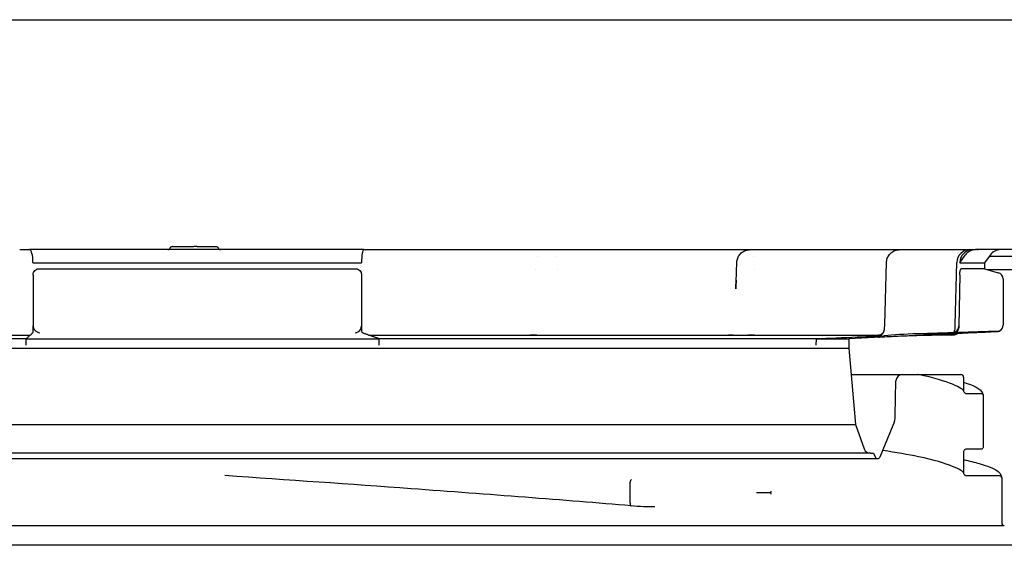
# Model space of a CAD drawing. Header units: millimetres. Extents: x -18288 to 18288, y -400 to 5820.
# Tile 23 of 26: x 2334 to 2409, y 5291 to 5331. Entities that reach past the tile are written whole.
import ezdxf

# ---------------------------------------------------------------- set-up
doc = ezdxf.new("R2010")
doc.units = ezdxf.units.MM
doc.header["$LTSCALE"] = 20
doc.layers.add('_Sichtbarkanten', color=7, linetype='Continuous', lineweight=25)

msp = doc.modelspace()

# ---------------------------------------------------------------- linework, layer by layer
at = {"layer": '_Sichtbarkanten'}
for p, q in [((1447.99, 5331.416), (3251.363, 5331.416)), ((2334.05, 5313.916), (2334.809, 5313.916)), ((2360.264, 5313.916), (2334.809, 5313.916)), ((2345.701, 5314.166), (2345.695, 5314.166)), ((2345.698, 5314.166), (2345.701, 5314.166)), ((2345.701, 5314.166), (2347.316, 5314.166)), ((2347.531, 5314.166), (2347.316, 5314.166)), ((2347.531, 5314.166), (2348.975, 5314.166)), ((2348.979, 5314.166), (2348.975, 5314.166)), ((2348.975, 5314.166), (2348.979, 5314.166)), ((2360.264, 5313.916), (2361.036, 5313.916)), ((2361.036, 5313.916), (2361.044, 5313.916)), ((2363.002, 5313.916), (2372.877, 5313.916)), ((2376.812, 5313.916), (2388.804, 5313.916)), ((2391.984, 5313.916), (2400.902, 5313.916)), ((2403.014, 5313.916), (2406.41, 5313.916)), ((2406.41, 5313.916), (2406.614, 5313.916)), ((2406.614, 5313.916), (2406.837, 5313.916)), ((2408.753, 5313.916), (2406.837, 5313.916)), ((2424.158, 5313.916), (2408.753, 5313.916)), ((2335.061, 5312.934), (2335.061, 5312.916)), ((2335.061, 5312.916), (2360.084, 5312.916)), ((2360.084, 5312.934), (2360.084, 5312.916)), ((2373.497, 5313.417), (2373.498, 5313.417)), ((2374.938, 5313.417), (2374.938, 5313.417)), ((2388.67, 5312.949), (2388.67, 5312.949)), ((2389.962, 5313.417), (2389.962, 5313.417)), ((2405.646, 5312.916), (2406.051, 5313.499)), ((2405.646, 5312.934), (2405.646, 5312.916)), ((2405.646, 5312.916), (2407.523, 5312.916)), ((2407.523, 5312.916), (2407.515, 5312.466)), ((2407.941, 5313.499), (2407.523, 5312.916)), ((2407.882, 5313.417), (2424.607, 5313.417)), ((2335.532, 5312.466), (2359.607, 5312.466)), ((2373.344, 5312.416), (2373.345, 5312.416)), ((2375.012, 5312.416), (2375.012, 5312.416)), ((2389.989, 5312.416), (2389.989, 5312.416)), ((2407.515, 5312.466), (2405.759, 5312.466)), ((2407.515, 5312.466), (2408.568, 5312.164)), ((2407.689, 5312.416), (2412.895, 5312.416)), ((2335.065, 5311.979), (2335.083, 5308.11)), ((2360.081, 5311.979), (2360.069, 5308.11)), ((2405.63, 5311.988), (2405.565, 5308.108)), ((2408.93, 5311.684), (2408.93, 5308.164)), ((2408.582, 5307.702), (2402.403, 5307.509)), ((2299.512, 5307.416), (2334.861, 5307.416)), ((2303.331, 5307.15), (2334.561, 5307.15)), ((2334.546, 5307.137), (2361.413, 5307.137)), ((2334.548, 5306.659), (2334.546, 5307.137)), ((2360.625, 5307.416), (2399.686, 5307.416)), ((2361.374, 5307.15), (2395.023, 5307.15)), ((2361.411, 5306.659), (2361.413, 5307.137)), ((2394.708, 5306.659), (2394.716, 5307.137)), ((2394.716, 5307.137), (2397.189, 5307.137)), ((2397.189, 5307.137), (2397.177, 5306.416)), ((2399.626, 5307.251), (2397.189, 5307.137)), ((2399.758, 5307.431), (2399.758, 5307.431)), ((2402.588, 5307.514), (2402.403, 5307.509)), ((2405.038, 5307.416), (2404.243, 5307.416)), ((2405.057, 5307.416), (2405.038, 5307.416)), ((2405.057, 5307.416), (2405.068, 5307.416)), ((2405.164, 5307.416), (2405.068, 5307.416)), ((2302.177, 5306.416), (2397.144, 5306.416)), ((2397.144, 5306.416), (2397.177, 5306.416)), ((2397.177, 5306.416), (2397.685, 5300.609)), ((2397.352, 5304.416), (2401.237, 5304.416)), ((2400.727, 5301.299), (2400.773, 5303.925)), ((2401.237, 5304.416), (2401.273, 5304.416)), ((2401.273, 5304.416), (2405.727, 5304.416)), ((2405.927, 5304.216), (2405.927, 5303.177)), ((2407.427, 5302.776), (2407.427, 5298.927)), ((2301.668, 5300.609), (2397.652, 5300.609)), ((2397.652, 5300.609), (2397.685, 5300.609)), ((2397.685, 5300.609), (2398.363, 5298.746)), ((2399.561, 5298.14), (2400.573, 5300.564)), ((2407.227, 5298.726), (2406.127, 5298.726)), ((2407.427, 5298.927), (2407.427, 5298.927)), ((2407.427, 5298.927), (2407.427, 5298.927)), ((2299.977, 5298.017), (2399.377, 5298.017)), ((2398.833, 5298.417), (2300.521, 5298.417)), ((2398.833, 5298.417), (2399.076, 5298.417)), ((2399.076, 5298.417), (2399.192, 5298.14)), ((2405.927, 5298.526), (2405.927, 5296.927)), ((2349.679, 5296.726), (2349.677, 5296.726)), ((2408.827, 5296.526), (2408.827, 5293.116)), ((2380.531, 5294.618), (2380.531, 5296.217)), ((2316.467, 5292.916), (2398.642, 5292.916)), ((2398.642, 5292.916), (2399.489, 5292.916)), ((2399.489, 5292.916), (2400.041, 5292.916)), ((2400.041, 5292.916), (2409.027, 5292.916)), ((2410.677, 5291.416), (2288.677, 5291.416))]:
    msp.add_line(p, q, dxfattribs=at)
for centre, radius, start, end in [((2406.41, 5312.916), 1, 90.00001, 178.60124), ((2408.753, 5312.916), 1, 90, 144.33823), ((2408.43, 5311.684), 0.5, 0, 74), ((2408.576, 5307.902), 0.2, 271.78991, 299.07988), ((2408.43, 5308.164), 0.5, 299.07988, 0), ((2401.273, 5303.916), 0.5, 90, 179), ((2405.727, 5304.216), 0.2, 0, 90), ((2398.727, 5301.334), 2, 337.33868, 359), ((2398.833, 5298.917), 0.5, 200, 270), ((2399.377, 5298.217), 0.2, 202.66132, 337.33868), ((2409.027, 5293.116), 0.2, 180, 270)]:
    msp.add_arc(centre, radius, start, end, dxfattribs=at)
for centre, major_axis, ratio, start_param, end_param in [((2334.809, 5312.916), (0, 1), 0.25266, 4.729842, 6.283185), ((2360.264, 5312.916), (0, 1), 0.179919, 0, 1.553343), ((2374.341, 5312.916), (0, 1), 0.973548, 0.000002, 0.001249), ((2374.544, 5312.916), (0, 1), 0.455014, 6.283166, 6.283187), ((2406.614, 5312.916), (0, 1), 0.967555, 0, 1.553343), ((2406.837, 5312.916), (0, 1), 0.967555, 0, 0.948381), ((2335.056, 5308.094), (-0.003, 0.5), 0.052344, 3.188044, 4.694247), ((2360.134, 5308.094), (0.003, 0.5), 0.130193, 1.589426, 3.09559), ((2405.04, 5308.094), (0.524, -0.012), 0.954557, 4.871313, 6.288933), ((2408.441, 5307.864), (0.009, -0.2), 0.038963, 6.282723, 6.283159), ((2399.761, 5307.231), (-0.006, 0.2), 0.999308, 0, 0.301583), ((2399.764, 5307.231), (-0.006, 0.2), 0.057984, 0.052597, 0.054134), ((2405.037, 5307.917), (0.524, -0.012), 0.954551, 4.736308, 5.389495)]:
    msp.add_ellipse(centre, major_axis=major_axis, ratio=ratio, start_param=start_param, end_param=end_param, dxfattribs=at)
for points, knots in [([(2345.334, 5313.916), (2345.329, 5313.916), (2345.326, 5313.916), (2345.325, 5313.916), (2345.325, 5313.916), (2345.325, 5313.916), (2345.325, 5313.916), (2345.325, 5313.916), (2345.325, 5313.916), (2345.325, 5313.916), (2345.325, 5313.916), (2345.325, 5313.916), (2345.325, 5313.916), (2345.325, 5313.916), (2345.325, 5313.916), (2345.325, 5313.916), (2345.325, 5313.916), (2345.328, 5313.916), (2345.33, 5313.916), (2345.335, 5313.917), (2345.339, 5313.917), (2345.352, 5313.918), (2345.363, 5313.92), (2345.393, 5313.927), (2345.414, 5313.936), (2345.45, 5313.959), (2345.466, 5313.973), (2345.492, 5314.005), (2345.503, 5314.023), (2345.51, 5314.041)], [0, 0, 0, 0, 0.00640044, 0.00640044, 0.00799459, 0.00799459, 0.00829343, 0.00829343, 0.00834203, 0.00834203, 0.00851759, 0.00851759, 0.00855968, 0.00855968, 0.00857984, 0.00857984, 0.00863971, 0.00863971, 0.00927949, 0.00927949, 0.01030669, 0.01030669, 0.01339649, 0.01339649, 0.01985577, 0.01985577, 0.02622539, 0.02622539, 0.03221248, 0.03221248, 0.03221248, 0.03221248]), ([(2345.51, 5314.041), (2345.518, 5314.061), (2345.53, 5314.08), (2345.557, 5314.112), (2345.574, 5314.127), (2345.61, 5314.149), (2345.631, 5314.157), (2345.659, 5314.163), (2345.667, 5314.164), (2345.678, 5314.166), (2345.682, 5314.166), (2345.688, 5314.166), (2345.69, 5314.166), (2345.693, 5314.166), (2345.694, 5314.166), (2345.695, 5314.166), (2345.695, 5314.166), (2345.7, 5314.166), (2345.696, 5314.166), (2345.698, 5314.166)], [0, 0, 0, 0, 0.00643913, 0.00643913, 0.01280949, 0.01280949, 0.01918228, 0.01918228, 0.02152946, 0.02152946, 0.02271793, 0.02271793, 0.02331402, 0.02331402, 0.02361228, 0.02361228, 0.02364024, 0.02364024, 0.02488826, 0.02488826, 0.02488826, 0.02488826]), ([(2348.979, 5314.166), (2348.991, 5314.166), (2349.003, 5314.165), (2349.026, 5314.161), (2349.037, 5314.158), (2349.06, 5314.15), (2349.072, 5314.144), (2349.095, 5314.13), (2349.105, 5314.122), (2349.124, 5314.105), (2349.133, 5314.095), (2349.151, 5314.071), (2349.159, 5314.057), (2349.165, 5314.041)], [0, 0, 0, 0, 0.0035497, 0.0035497, 0.00699178, 0.00699178, 0.01091697, 0.01091697, 0.01484217, 0.01484217, 0.01876736, 0.01876736, 0.02368754, 0.02368754, 0.02368754, 0.02368754]), ([(2349.165, 5314.041), (2349.173, 5314.021), (2349.184, 5314.003), (2349.212, 5313.97), (2349.229, 5313.956), (2349.265, 5313.934), (2349.285, 5313.926), (2349.316, 5313.919), (2349.327, 5313.917), (2349.34, 5313.917), (2349.342, 5313.916), (2349.346, 5313.916), (2349.347, 5313.916), (2349.348, 5313.916), (2349.349, 5313.916), (2349.349, 5313.916), (2349.349, 5313.916), (2349.35, 5313.916), (2349.35, 5313.916), (2349.35, 5313.916), (2349.35, 5313.916), (2349.35, 5313.916), (2349.35, 5313.916), (2349.35, 5313.916), (2349.35, 5313.916), (2349.35, 5313.916), (2349.35, 5313.916), (2349.35, 5313.916), (2349.35, 5313.916), (2349.35, 5313.916), (2349.349, 5313.916), (2349.345, 5313.916), (2349.339, 5313.916), (2349.321, 5313.916), (2349.311, 5313.916), (2349.298, 5313.916)], [0, 0, 0, 0, 0.00643826, 0.00643826, 0.01280864, 0.01280864, 0.01918144, 0.01918144, 0.02233693, 0.02233693, 0.02313376, 0.02313376, 0.02343252, 0.02343252, 0.02354456, 0.02354456, 0.02358658, 0.02358658, 0.02360645, 0.02360645, 0.02364435, 0.02364435, 0.02372488, 0.02372488, 0.02382554, 0.02382554, 0.02404264, 0.02404264, 0.02499587, 0.02499587, 0.02785714, 0.02785714, 0.03648583, 0.03648583, 0.04432209, 0.04432209, 0.04432209, 0.04432209]), ([(2361.036, 5313.916), (2361.069, 5313.916), (2361.104, 5313.916), (2361.141, 5313.916), (2361.168, 5313.916), (2361.196, 5313.916), (2361.225, 5313.916), (2361.268, 5313.916), (2361.312, 5313.916), (2361.358, 5313.916), (2361.384, 5313.916), (2361.411, 5313.916), (2361.439, 5313.916), (2361.491, 5313.916), (2361.544, 5313.916), (2361.599, 5313.916), (2361.623, 5313.916), (2361.648, 5313.916), (2361.673, 5313.916), (2361.734, 5313.916), (2361.797, 5313.916), (2361.861, 5313.916), (2361.882, 5313.916), (2361.903, 5313.916), (2361.924, 5313.916), (2361.994, 5313.916), (2362.065, 5313.916), (2362.137, 5313.916), (2362.153, 5313.916), (2362.17, 5313.916), (2362.186, 5313.916)], [0.0000004, 0.0000004, 0.0000004, 0.0000004, 0.0709999, 0.0709999, 0.0709999, 0.125, 0.125, 0.125, 0.2038322, 0.2038322, 0.2038322, 0.25, 0.25, 0.25, 0.336501, 0.336501, 0.336501, 0.375, 0.375, 0.375, 0.4692399, 0.4692399, 0.4692399, 0.5, 0.5, 0.5, 0.6019237, 0.6019237, 0.6019237, 0.6247402, 0.6247402, 0.6247402, 0.6247402]), ([(2362.457, 5313.916), (2362.543, 5313.916), (2362.629, 5313.916), (2362.715, 5313.916), (2362.72, 5313.916), (2362.726, 5313.916), (2362.731, 5313.916), (2362.732, 5313.916), (2362.732, 5313.916), (2362.732, 5313.916)], [0.7500825, 0.7500825, 0.7500825, 0.7500825, 0.8673233, 0.8673233, 0.8673233, 0.875, 0.875, 0.875, 0.8751905, 0.8751905, 0.8751905, 0.8751905]), ([(2373.459, 5313.916), (2373.542, 5313.916), (2373.667, 5313.916), (2373.778, 5313.916), (2373.817, 5313.916)], [0.2915239, 0.2915239, 0.2915239, 0.2915239, 0.4285714, 0.5056441, 0.5056441, 0.5056441, 0.5056441]), ([(2374.033, 5313.916), (2374.054, 5313.916), (2374.11, 5313.916), (2374.16, 5313.916), (2374.19, 5313.916)], [0.6637893, 0.6637893, 0.6637893, 0.6637893, 0.7142857, 0.8042839, 0.8042839, 0.8042839, 0.8042839]), ([(2374.341, 5313.916), (2374.343, 5313.916), (2374.345, 5313.916), (2374.348, 5313.916), (2374.352, 5313.916), (2374.355, 5313.916), (2374.359, 5313.916), (2374.363, 5313.916), (2374.368, 5313.916), (2374.373, 5313.916), (2374.378, 5313.916), (2374.384, 5313.916), (2374.39, 5313.916), (2374.396, 5313.916), (2374.403, 5313.916), (2374.409, 5313.916), (2374.416, 5313.916), (2374.423, 5313.916), (2374.43, 5313.916), (2374.438, 5313.916), (2374.445, 5313.916), (2374.453, 5313.916), (2374.461, 5313.916), (2374.468, 5313.916), (2374.476, 5313.916), (2374.484, 5313.916), (2374.491, 5313.916), (2374.499, 5313.916), (2374.507, 5313.916), (2374.515, 5313.916), (2374.522, 5313.916), (2374.53, 5313.916), (2374.537, 5313.916), (2374.544, 5313.916)], [0, 0, 0, 0, 0.090909, 0.090909, 0.090909, 0.181818, 0.181818, 0.181818, 0.272727, 0.272727, 0.272727, 0.363636, 0.363636, 0.363636, 0.454545, 0.454545, 0.454545, 0.545455, 0.545455, 0.545455, 0.636364, 0.636364, 0.636364, 0.727273, 0.727273, 0.727273, 0.818182, 0.818182, 0.818182, 0.909091, 0.909091, 0.909091, 1, 1, 1, 1]), ([(2375.145, 5313.916), (2375.154, 5313.916), (2375.272, 5313.916), (2375.503, 5313.916), (2375.724, 5313.916), (2375.835, 5313.916)], [0.2736679, 0.2736679, 0.2736679, 0.2736679, 0.2857143, 0.4285714, 0.5708034, 0.5708034, 0.5708034, 0.5708034]), ([(2376.168, 5313.916), (2376.168, 5313.916), (2376.279, 5313.916), (2376.39, 5313.916), (2376.498, 5313.916), (2376.498, 5313.916)], [0.7142396, 0.7142396, 0.7142396, 0.7142396, 0.7142857, 0.8571429, 0.8575075, 0.8575075, 0.8575075, 0.8575075]), ([(2388.662, 5312.955), (2388.666, 5313.062), (2388.688, 5313.171), (2388.764, 5313.371), (2388.819, 5313.465), (2388.953, 5313.63), (2389.034, 5313.702), (2389.213, 5313.817), (2389.313, 5313.86), (2389.456, 5313.896), (2389.496, 5313.903), (2389.578, 5313.914), (2389.62, 5313.916), (2389.661, 5313.916)], [0, 0, 0, 0, 0.0323641, 0.0323641, 0.06421, 0.06421, 0.0960745, 0.0960745, 0.1279381, 0.1279381, 0.1402155, 0.1402155, 0.152683, 0.152683, 0.152683, 0.152683]), ([(2389.262, 5313.916), (2389.317, 5313.916), (2389.4, 5313.916), (2389.467, 5313.916), (2389.491, 5313.916)], [0.2993701, 0.2993701, 0.2993701, 0.2993701, 0.4285714, 0.5128026, 0.5128026, 0.5128026, 0.5128026]), ([(2389.598, 5313.916), (2389.607, 5313.916), (2389.619, 5313.916), (2389.628, 5313.916), (2389.63, 5313.916)], [0.66170265, 0.66170265, 0.66170265, 0.66170265, 0.71428571, 0.72812841, 0.72812841, 0.72812841, 0.72812841]), ([(2389.661, 5313.916), (2389.661, 5313.916), (2389.661, 5313.916), (2389.662, 5313.916), (2389.663, 5313.916), (2389.664, 5313.916), (2389.666, 5313.916), (2389.668, 5313.916), (2389.67, 5313.916), (2389.673, 5313.916), (2389.676, 5313.916), (2389.68, 5313.916), (2389.684, 5313.916), (2389.688, 5313.916), (2389.693, 5313.916), (2389.698, 5313.916), (2389.704, 5313.916), (2389.709, 5313.916), (2389.716, 5313.916), (2389.722, 5313.916), (2389.728, 5313.916), (2389.735, 5313.916), (2389.742, 5313.916), (2389.749, 5313.916), (2389.756, 5313.916), (2389.763, 5313.916), (2389.771, 5313.916), (2389.779, 5313.916), (2389.786, 5313.916), (2389.794, 5313.916), (2389.802, 5313.916), (2389.81, 5313.916), (2389.818, 5313.916), (2389.825, 5313.916)], [0.0332566, 0.0332566, 0.0332566, 0.0332566, 0.0909091, 0.0909091, 0.0909091, 0.1818182, 0.1818182, 0.1818182, 0.2727273, 0.2727273, 0.2727273, 0.3636364, 0.3636364, 0.3636364, 0.4545455, 0.4545455, 0.4545455, 0.5454545, 0.5454545, 0.5454545, 0.6363636, 0.6363636, 0.6363636, 0.7272727, 0.7272727, 0.7272727, 0.8181818, 0.8181818, 0.8181818, 0.9090909, 0.9090909, 0.9090909, 1, 1, 1, 1]), ([(2389.825, 5313.916), (2389.937, 5313.916), (2390.16, 5313.916), (2390.491, 5313.916), (2390.819, 5313.916), (2391.027, 5313.916), (2391.127, 5313.916)], [0, 0, 0, 0, 0.1428571, 0.2857143, 0.4285714, 0.56637, 0.56637, 0.56637, 0.56637]), ([(2391.44, 5313.916), (2391.44, 5313.916), (2391.539, 5313.916), (2391.635, 5313.916), (2391.726, 5313.916), (2391.727, 5313.916)], [0.7141471, 0.7141471, 0.7141471, 0.7141471, 0.7142857, 0.8571429, 0.8579502, 0.8579502, 0.8579502, 0.8579502]), ([(2400.058, 5312.942), (2400.06, 5313.05), (2400.081, 5313.158), (2400.155, 5313.359), (2400.208, 5313.454), (2400.34, 5313.621), (2400.42, 5313.694), (2400.598, 5313.811), (2400.697, 5313.855), (2400.841, 5313.894), (2400.884, 5313.902), (2400.97, 5313.913), (2401.014, 5313.916), (2401.057, 5313.916)], [0, 0, 0, 0, 0.0323627, 0.0323627, 0.0642085, 0.0642085, 0.0960728, 0.0960728, 0.1279363, 0.1279363, 0.1408445, 0.1408445, 0.1539743, 0.1539743, 0.1539743, 0.1539743]), ([(2401.057, 5313.916), (2401.057, 5313.916), (2401.058, 5313.916), (2401.058, 5313.916), (2401.059, 5313.916), (2401.06, 5313.916), (2401.062, 5313.916), (2401.064, 5313.916), (2401.067, 5313.916), (2401.07, 5313.916), (2401.073, 5313.916), (2401.077, 5313.916), (2401.081, 5313.916), (2401.086, 5313.916), (2401.09, 5313.916), (2401.096, 5313.916), (2401.101, 5313.916), (2401.107, 5313.916), (2401.113, 5313.916), (2401.119, 5313.916), (2401.126, 5313.916), (2401.132, 5313.916), (2401.139, 5313.916), (2401.147, 5313.916), (2401.154, 5313.916), (2401.161, 5313.916), (2401.168, 5313.916), (2401.175, 5313.916)], [0.2198945, 0.2198945, 0.2198945, 0.2198945, 0.2727273, 0.2727273, 0.2727273, 0.3636364, 0.3636364, 0.3636364, 0.4545455, 0.4545455, 0.4545455, 0.5454545, 0.5454545, 0.5454545, 0.6363636, 0.6363636, 0.6363636, 0.7272727, 0.7272727, 0.7272727, 0.8181818, 0.8181818, 0.8181818, 0.9090909, 0.9090909, 0.9090909, 0.9934844, 0.9934844, 0.9934844, 0.9934844]), ([(2401.177, 5313.916), (2401.289, 5313.916), (2401.424, 5313.916), (2401.555, 5313.916), (2401.581, 5313.916)], [0, 0, 0, 0, 0.1428571, 0.1774511, 0.1774511, 0.1774511, 0.1774511]), ([(2401.845, 5313.916), (2401.936, 5313.916), (2402.123, 5313.916), (2402.385, 5313.916), (2402.629, 5313.916), (2402.773, 5313.916), (2402.839, 5313.916), (2402.84, 5313.916)], [0.2997158, 0.2997158, 0.2997158, 0.2997158, 0.4285714, 0.5714286, 0.7142857, 0.8571429, 0.8587175, 0.8587175, 0.8587175, 0.8587175]), ([(2406.938, 5313.916), (2406.966, 5313.916), (2406.984, 5313.916), (2407, 5313.916), (2407.003, 5313.916), (2407.003, 5313.916), (2407.004, 5313.916), (2407.004, 5313.916), (2407.004, 5313.916), (2407.004, 5313.916), (2407.004, 5313.916), (2407.004, 5313.916), (2407.004, 5313.916), (2407.004, 5313.916), (2407.004, 5313.916), (2407.004, 5313.916), (2407.004, 5313.916), (2407.004, 5313.916), (2407.004, 5313.916), (2407.005, 5313.916), (2407.005, 5313.916), (2407.006, 5313.916), (2407.006, 5313.916), (2407.012, 5313.916), (2407.018, 5313.916), (2407.027, 5313.916), (2407.031, 5313.916), (2407.036, 5313.916), (2407.036, 5313.916), (2407.037, 5313.916)], [0, 0, 0, 0, 0.03210054, 0.03210054, 0.04803914, 0.04803914, 0.04953221, 0.04953221, 0.05065201, 0.05065201, 0.05086204, 0.05086204, 0.05096243, 0.05096243, 0.05098751, 0.05098751, 0.05101267, 0.05101267, 0.05103787, 0.05103787, 0.05108863, 0.05108863, 0.05129099, 0.05129099, 0.05289188, 0.05289188, 0.05409179, 0.05409179, 0.05431677, 0.05431677, 0.05431677, 0.05431677]), ([(2335.065, 5311.979), (2335.065, 5312.012), (2335.068, 5312.045), (2335.081, 5312.112), (2335.09, 5312.145), (2335.126, 5312.233), (2335.159, 5312.284), (2335.242, 5312.37), (2335.291, 5312.404), (2335.376, 5312.441), (2335.407, 5312.451), (2335.47, 5312.463), (2335.501, 5312.466), (2335.532, 5312.466)], [-0.076634, -0.076634, -0.076634, -0.076634, -0.06673879, -0.06673879, -0.05633804, -0.05633804, -0.03804575, -0.03804575, -0.01978643, -0.01978643, -0.00964417, -0.00964417, -0.000001, -0.000001, -0.000001, -0.000001]), ([(2359.607, 5312.466), (2359.638, 5312.466), (2359.67, 5312.463), (2359.734, 5312.45), (2359.766, 5312.441), (2359.852, 5312.403), (2359.902, 5312.369), (2359.986, 5312.283), (2360.02, 5312.232), (2360.056, 5312.144), (2360.066, 5312.111), (2360.079, 5312.045), (2360.081, 5312.012), (2360.081, 5311.979)], [-0.07665019, -0.07665019, -0.07665019, -0.07665019, -0.06695301, -0.06695301, -0.0567521, -0.0567521, -0.03848474, -0.03848474, -0.02019094, -0.02019094, -0.00984488, -0.00984488, 0, 0, 0, 0]), ([(2405.63, 5311.988), (2405.631, 5312.021), (2405.632, 5312.053), (2405.636, 5312.117), (2405.639, 5312.149), (2405.65, 5312.235), (2405.66, 5312.285), (2405.682, 5312.37), (2405.695, 5312.403), (2405.718, 5312.44), (2405.726, 5312.45), (2405.742, 5312.463), (2405.751, 5312.466), (2405.759, 5312.466)], [-0.07602309, -0.07602309, -0.07602309, -0.07602309, -0.06637957, -0.06637957, -0.05627322, -0.05627322, -0.03830342, -0.03830342, -0.02028456, -0.02028456, -0.00990727, -0.00990727, -0.000001, -0.000001, -0.000001, -0.000001]), ([(2335.083, 5308.085), (2335.083, 5308.089), (2335.083, 5308.093), (2335.083, 5308.102), (2335.083, 5308.106), (2335.083, 5308.11)], [-0.002454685, -0.002454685, -0.002454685, -0.002454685, -0.001238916, -0.001238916, 0, 0, 0, 0]), ([(2335.083, 5308.085), (2335.085, 5308.058), (2335.089, 5308.03), (2335.101, 5307.975), (2335.11, 5307.947), (2335.144, 5307.863), (2335.177, 5307.812), (2335.262, 5307.718), (2335.316, 5307.679), (2335.439, 5307.617), (2335.51, 5307.598), (2335.583, 5307.595), (2335.584, 5307.594), (2335.585, 5307.594)], [0.00001327, 0.00001327, 0.00001327, 0.00001327, 0.00834114, 0.00834114, 0.01722911, 0.01722911, 0.03643082, 0.03643082, 0.05920891, 0.05920891, 0.08582684, 0.08582684, 0.08620556, 0.08620556, 0.08620556, 0.08620556]), ([(2359.596, 5307.594), (2359.597, 5307.594), (2359.597, 5307.595), (2359.665, 5307.598), (2359.732, 5307.617), (2359.849, 5307.679), (2359.899, 5307.718), (2359.979, 5307.812), (2360.011, 5307.863), (2360.043, 5307.947), (2360.052, 5307.975), (2360.063, 5308.03), (2360.067, 5308.058), (2360.069, 5308.085)], [-0.00038172, -0.00038172, -0.00038172, -0.00038172, 0, 0, 0.02682881, 0.02682881, 0.0497877, 0.0497877, 0.06914169, 0.06914169, 0.07810016, 0.07810016, 0.08649247, 0.08649247, 0.08649247, 0.08649247]), ([(2360.069, 5308.11), (2360.069, 5308.106), (2360.069, 5308.102), (2360.069, 5308.093), (2360.069, 5308.089), (2360.069, 5308.085)], [-0.002508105, -0.002508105, -0.002508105, -0.002508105, -0.001265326, -0.001265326, -0.000051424, -0.000051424, -0.000051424, -0.000051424]), ([(2399.541, 5307.416), (2399.466, 5307.416), (2399.419, 5307.416), (2399.419, 5307.416), (2399.419, 5307.416), (2399.421, 5307.416), (2399.43, 5307.416), (2399.455, 5307.418), (2399.467, 5307.419), (2399.506, 5307.424), (2399.533, 5307.43), (2399.61, 5307.453), (2399.659, 5307.477), (2399.746, 5307.538), (2399.785, 5307.576), (2399.848, 5307.662), (2399.873, 5307.71), (2399.904, 5307.805), (2399.913, 5307.853), (2399.914, 5307.9)], [0, 0, 0, 0, 0.067021, 0.067021, 0.0705859, 0.0705859, 0.0747527, 0.0747527, 0.0782396, 0.0782396, 0.0864775, 0.0864775, 0.1024531, 0.1024531, 0.1183834, 0.1183834, 0.1343164, 0.1343164, 0.1484467, 0.1484467, 0.1484467, 0.1484467]), ([(2408.451, 5307.664), (2408.152, 5307.65), (2407.856, 5307.636), (2407.571, 5307.623), (2407.285, 5307.61), (2407.009, 5307.597), (2406.723, 5307.583), (2406.437, 5307.57), (2406.141, 5307.556), (2405.825, 5307.541), (2405.508, 5307.526), (2405.172, 5307.511), (2404.822, 5307.494), (2404.473, 5307.478), (2404.111, 5307.461), (2403.734, 5307.443), (2403.358, 5307.426), (2402.968, 5307.407), (2402.561, 5307.388), (2402.154, 5307.369), (2401.731, 5307.35), (2401.288, 5307.329), (2400.845, 5307.308), (2400.383, 5307.286), (2399.902, 5307.264)], [0, 0, 0, 0, 0.125, 0.125, 0.125, 0.25, 0.25, 0.25, 0.375, 0.375, 0.375, 0.5, 0.5, 0.5, 0.625, 0.625, 0.625, 0.75, 0.75, 0.75, 0.875, 0.875, 0.875, 1, 1, 1, 1]), ([(2405.175, 5307.61), (2405.187, 5307.626), (2405.198, 5307.642), (2405.235, 5307.704), (2405.255, 5307.754), (2405.274, 5307.837), (2405.279, 5307.87), (2405.28, 5307.902)], [0.04600831, 0.04600831, 0.04600831, 0.04600831, 0.05179207, 0.05179207, 0.06761645, 0.06761645, 0.07742944, 0.07742944, 0.07742944, 0.07742944]), ([(2405.564, 5308.085), (2405.564, 5308.057), (2405.562, 5308.03), (2405.555, 5307.974), (2405.549, 5307.946), (2405.525, 5307.861), (2405.501, 5307.81), (2405.438, 5307.716), (2405.398, 5307.677), (2405.321, 5307.627), (2405.286, 5307.611), (2405.25, 5307.603)], [0.00000905, 0.00000905, 0.00000905, 0.00000905, 0.00839146, 0.00839146, 0.01732445, 0.01732445, 0.03658707, 0.03658707, 0.05897971, 0.05897971, 0.07612262, 0.07612262, 0.07612262, 0.07612262]), ([(2405.564, 5308.085), (2405.565, 5308.089), (2405.565, 5308.093), (2405.565, 5308.1), (2405.565, 5308.104), (2405.565, 5308.108)], [-0.002238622, -0.002238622, -0.002238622, -0.002238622, -0.001130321, -0.001130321, 0, 0, 0, 0]), ([(2408.404, 5307.702), (2408.412, 5307.702), (2408.42, 5307.703), (2408.434, 5307.705), (2408.441, 5307.706), (2408.449, 5307.709), (2408.452, 5307.709), (2408.456, 5307.711), (2408.457, 5307.711), (2408.46, 5307.712), (2408.461, 5307.712), (2408.462, 5307.713), (2408.462, 5307.713), (2408.462, 5307.713)], [0, 0, 0, 0, 0.002494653, 0.002494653, 0.004617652, 0.004617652, 0.005779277, 0.005779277, 0.006465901, 0.006465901, 0.007566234, 0.007566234, 0.00819105, 0.00819105, 0.00819105, 0.00819105]), ([(2408.65, 5307.716), (2408.649, 5307.715), (2408.647, 5307.714), (2408.639, 5307.71), (2408.631, 5307.707), (2408.615, 5307.7), (2408.606, 5307.696), (2408.583, 5307.688), (2408.57, 5307.684), (2408.534, 5307.675), (2408.511, 5307.67), (2408.476, 5307.666), (2408.463, 5307.665), (2408.451, 5307.664)], [0.01469382, 0.01469382, 0.01469382, 0.01469382, 0.01567858, 0.01567858, 0.01883475, 0.01883475, 0.02201114, 0.02201114, 0.02642748, 0.02642748, 0.03335175, 0.03335175, 0.03706878, 0.03706878, 0.03706878, 0.03706878]), ([(2408.581, 5307.702), (2408.591, 5307.702), (2408.602, 5307.703), (2408.623, 5307.707), (2408.633, 5307.71), (2408.646, 5307.715), (2408.65, 5307.716), (2408.654, 5307.718), (2408.655, 5307.719), (2408.658, 5307.72), (2408.659, 5307.72), (2408.661, 5307.721), (2408.662, 5307.722), (2408.663, 5307.722), (2408.663, 5307.722), (2408.664, 5307.723), (2408.664, 5307.723), (2408.664, 5307.723), (2408.664, 5307.723), (2408.664, 5307.723)], [0, 0, 0, 0, 0.00319131, 0.00319131, 0.00634763, 0.00634763, 0.00749512, 0.00749512, 0.00791305, 0.00791305, 0.00831121, 0.00831121, 0.00886694, 0.00886694, 0.00935007, 0.00935007, 0.01000072, 0.01000072, 0.01002868, 0.01002868, 0.01002868, 0.01002868]), ([(2394.716, 5307.137), (2395.691, 5307.179), (2397.275, 5307.249), (2398.988, 5307.324), (2399.602, 5307.352)], [0, 0, 0, 0, 0.3333333, 0.5111757, 0.5111757, 0.5111757, 0.5111757]), ([(2399.444, 5307.25), (2399.444, 5307.25), (2399.444, 5307.25), (2399.445, 5307.25), (2399.445, 5307.25), (2399.448, 5307.251), (2399.449, 5307.251), (2399.452, 5307.251), (2399.454, 5307.251), (2399.458, 5307.252), (2399.46, 5307.252), (2399.465, 5307.253), (2399.468, 5307.254), (2399.478, 5307.256), (2399.484, 5307.258), (2399.504, 5307.265), (2399.517, 5307.271), (2399.547, 5307.288), (2399.563, 5307.302), (2399.583, 5307.324), (2399.588, 5307.332), (2399.594, 5307.34)], [0.04523608, 0.04523608, 0.04523608, 0.04523608, 0.04605752, 0.04605752, 0.04729039, 0.04729039, 0.04800715, 0.04800715, 0.04874863, 0.04874863, 0.04941452, 0.04941452, 0.05043521, 0.05043521, 0.0524268, 0.0524268, 0.05666365, 0.05666365, 0.06281869, 0.06281869, 0.06567403, 0.06567403, 0.06567403, 0.06567403]), ([(2399.594, 5307.34), (2399.594, 5307.34), (2399.594, 5307.34), (2399.594, 5307.34), (2399.594, 5307.34), (2399.595, 5307.342), (2399.595, 5307.343), (2399.597, 5307.346), (2399.598, 5307.347), (2399.603, 5307.353), (2399.606, 5307.357), (2399.621, 5307.375), (2399.635, 5307.387), (2399.65, 5307.397)], [0, 0, 0, 0, 0.000010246, 0.000010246, 0.000030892, 0.000030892, 0.000471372, 0.000471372, 0.001058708, 0.001058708, 0.002625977, 0.002625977, 0.008042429, 0.008042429, 0.008042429, 0.008042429]), ([(2399.594, 5307.34), (2399.605, 5307.358), (2399.62, 5307.374), (2399.641, 5307.391), (2399.646, 5307.394), (2399.65, 5307.397)], [0, 0, 0, 0, 0.006443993, 0.006443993, 0.008039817, 0.008039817, 0.008039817, 0.008039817]), ([(2399.844, 5307.344), (2399.812, 5307.324), (2399.775, 5307.296), (2399.701, 5307.264), (2399.667, 5307.253), (2399.626, 5307.251)], [-0.03406923, -0.03406923, -0.03406923, -0.03406923, -0.01212984, -0.01212984, -0.00000091, -0.00000091, -0.00000091, -0.00000091]), ([(2399.902, 5307.264), (2399.877, 5307.263), (2399.853, 5307.262), (2399.829, 5307.261), (2399.806, 5307.259), (2399.784, 5307.258), (2399.763, 5307.257), (2399.742, 5307.256), (2399.722, 5307.255), (2399.704, 5307.255), (2399.686, 5307.254), (2399.669, 5307.253), (2399.655, 5307.252), (2399.644, 5307.252), (2399.635, 5307.251), (2399.626, 5307.251)], [0, 0, 0, 0, 0.1428571, 0.1428571, 0.1428571, 0.2857143, 0.2857143, 0.2857143, 0.4285714, 0.4285714, 0.4285714, 0.5714286, 0.5714286, 0.5714286, 0.6791821, 0.6791821, 0.6791821, 0.6791821]), ([(2399.652, 5307.395), (2399.653, 5307.396), (2399.654, 5307.397), (2399.673, 5307.409), (2399.693, 5307.419), (2399.722, 5307.426), (2399.729, 5307.427), (2399.738, 5307.429), (2399.74, 5307.429), (2399.744, 5307.429), (2399.744, 5307.43), (2399.749, 5307.43), (2399.753, 5307.43), (2399.757, 5307.431), (2399.758, 5307.431), (2399.758, 5307.431), (2399.758, 5307.431), (2399.758, 5307.431)], [0.00777433, 0.00777433, 0.00777433, 0.00777433, 0.00810844, 0.00810844, 0.01467807, 0.01467807, 0.01684168, 0.01684168, 0.01756198, 0.01756198, 0.01780204, 0.01780204, 0.01900287, 0.01900287, 0.01905913, 0.01905913, 0.01907413, 0.01907413, 0.01907413, 0.01907413]), ([(2399.906, 5307.366), (2399.903, 5307.365), (2399.9, 5307.365), (2399.891, 5307.364), (2399.884, 5307.362), (2399.866, 5307.356), (2399.855, 5307.351), (2399.844, 5307.344)], [-0.006843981, -0.006843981, -0.006843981, -0.006843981, -0.006058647, -0.006058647, -0.003943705, -0.003943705, -0.000289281, -0.000289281, -0.000289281, -0.000289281]), ([(2404.823, 5307.416), (2404.804, 5307.416), (2404.791, 5307.416), (2404.783, 5307.416), (2404.782, 5307.416), (2404.78, 5307.416), (2404.78, 5307.416), (2404.78, 5307.416), (2404.78, 5307.416), (2404.78, 5307.416), (2404.78, 5307.416), (2404.78, 5307.416), (2404.78, 5307.416), (2404.779, 5307.416), (2404.779, 5307.416), (2404.779, 5307.416), (2404.779, 5307.416), (2404.779, 5307.416), (2404.779, 5307.416), (2404.779, 5307.416), (2404.779, 5307.416), (2404.778, 5307.416), (2404.778, 5307.416), (2404.777, 5307.416), (2404.776, 5307.416), (2404.775, 5307.416), (2404.775, 5307.416), (2404.775, 5307.416), (2404.775, 5307.416), (2404.775, 5307.416)], [0, 0, 0, 0, 0.02412837, 0.02412837, 0.0301195, 0.0301195, 0.03461244, 0.03461244, 0.03545478, 0.03545478, 0.03577067, 0.03577067, 0.03592126, 0.03592126, 0.035959, 0.035959, 0.03597787, 0.03597787, 0.03599678, 0.03599678, 0.03603507, 0.03603507, 0.03618869, 0.03618869, 0.03633904, 0.03633904, 0.0364142, 0.0364142, 0.03645178, 0.03645178, 0.03645178, 0.03645178]), ([(2405.475, 5307.525), (2405.458, 5307.511), (2405.44, 5307.499), (2405.376, 5307.46), (2405.325, 5307.44), (2405.255, 5307.424), (2405.237, 5307.421), (2405.201, 5307.417), (2405.183, 5307.416), (2405.164, 5307.416)], [0.04142712, 0.04142712, 0.04142712, 0.04142712, 0.04800769, 0.04800769, 0.0639395, 0.0639395, 0.06938901, 0.06938901, 0.07490464, 0.07490464, 0.07490464, 0.07490464]), ([(2402.473, 5304.412), (2402.462, 5304.415), (2402.452, 5304.416), (2402.44, 5304.416), (2402.438, 5304.416), (2402.436, 5304.416), (2402.435, 5304.416), (2402.434, 5304.416), (2402.434, 5304.416), (2402.434, 5304.416), (2402.434, 5304.416), (2402.434, 5304.416), (2402.433, 5304.416), (2402.433, 5304.416), (2402.433, 5304.416), (2402.433, 5304.416), (2402.433, 5304.416), (2402.433, 5304.416), (2402.433, 5304.416), (2402.433, 5304.416), (2402.433, 5304.416), (2402.433, 5304.416), (2402.434, 5304.416), (2402.434, 5304.416), (2402.435, 5304.416), (2402.438, 5304.416), (2402.441, 5304.416), (2402.448, 5304.416)], [0, 0, 0, 0, 0.00317894, 0.00317894, 0.00357726, 0.00357726, 0.00387602, 0.00387602, 0.00389982, 0.00389982, 0.00391973, 0.00391973, 0.0039462, 0.0039462, 0.00396613, 0.00396613, 0.00428476, 0.00428476, 0.00440944, 0.00440944, 0.00466642, 0.00466642, 0.00581142, 0.00581142, 0.00924954, 0.00924954, 0.01368723, 0.01368723, 0.01368723, 0.01368723]), ([(2405.927, 5303.833), (2406.71, 5303.583), (2407.196, 5303.368), (2407.408, 5302.927), (2407.427, 5302.852), (2407.427, 5302.776)], [0.828866, 0.828866, 0.828866, 0.828866, 1.891624, 1.891624, 2.084321, 2.084321, 2.084321, 2.084321]), ([(2405.927, 5303.177), (2405.927, 5303.151), (2405.932, 5303.124), (2405.952, 5303.076), (2405.966, 5303.055), (2406.003, 5303.017), (2406.025, 5303.002), (2406.074, 5302.982), (2406.1, 5302.976), (2406.127, 5302.976)], [-0.03155404, -0.03155404, -0.03155404, -0.03155404, -0.0236407, -0.0236407, -0.01591774, -0.01591774, -0.00790638, -0.00790638, 0, 0, 0, 0]), ([(2406.127, 5302.976), (2406.31, 5302.976), (2406.493, 5302.976), (2406.86, 5302.976), (2407.043, 5302.976), (2407.227, 5302.976)], [-0.1099619, -0.1099619, -0.1099619, -0.1099619, -0.0549997, -0.0549997, 0, 0, 0, 0]), ([(2407.227, 5302.976), (2407.253, 5302.976), (2407.279, 5302.971), (2407.327, 5302.951), (2407.348, 5302.937), (2407.386, 5302.9), (2407.401, 5302.878), (2407.421, 5302.829), (2407.427, 5302.802), (2407.427, 5302.776)], [-0.03155603, -0.03155603, -0.03155603, -0.03155603, -0.02371571, -0.02371571, -0.01600154, -0.01600154, -0.00795658, -0.00795658, 0, 0, 0, 0]), ([(2405.927, 5296.927), (2405.927, 5297.063), (2404.837, 5297.688), (2401.714, 5298.315), (2400.801, 5298.473), (2399.766, 5298.632)], [0, 0, 0, 0, 2.014288, 2.014288, 2.68814, 2.68814, 2.68814, 2.68814]), ([(2406.127, 5298.726), (2406.101, 5298.726), (2406.075, 5298.721), (2406.027, 5298.701), (2406.005, 5298.687), (2405.968, 5298.65), (2405.953, 5298.628), (2405.932, 5298.579), (2405.927, 5298.552), (2405.927, 5298.526)], [-0.03155735, -0.03155735, -0.03155735, -0.03155735, -0.02371828, -0.02371828, -0.01600415, -0.01600415, -0.00795813, -0.00795813, 0, 0, 0, 0]), ([(2407.427, 5298.927), (2407.427, 5298.901), (2407.422, 5298.874), (2407.402, 5298.826), (2407.387, 5298.805), (2407.351, 5298.767), (2407.328, 5298.752), (2407.279, 5298.732), (2407.253, 5298.726), (2407.227, 5298.726)], [-0.03155283, -0.03155283, -0.03155283, -0.03155283, -0.02364153, -0.02364153, -0.01591899, -0.01591899, -0.00790713, -0.00790713, 0, 0, 0, 0]), ([(2405.924, 5297.94), (2406.377, 5297.839), (2406.78, 5297.737), (2408.175, 5297.324), (2408.827, 5297.057), (2408.827, 5296.526)], [1.477522, 1.477522, 1.477522, 1.477522, 1.924746, 1.924746, 3.286593, 3.286593, 3.286593, 3.286593]), ([(2380.616, 5294.418), (2375.506, 5294.849), (2369.771, 5295.285), (2359.245, 5296.052), (2354.444, 5296.39), (2349.679, 5296.726)], [0, 0, 0, 0, 1.837931, 1.837931, 3.270722, 3.270722, 3.270722, 3.270722]), ([(2380.644, 5296.416), (2380.644, 5296.416), (2380.644, 5296.416), (2380.642, 5296.416), (2380.625, 5296.417), (2380.591, 5296.39), (2380.579, 5296.375), (2380.558, 5296.339), (2380.55, 5296.317), (2380.537, 5296.269), (2380.532, 5296.243), (2380.531, 5296.217)], [-0.03878437, -0.03878437, -0.03878437, -0.03878437, -0.03649712, -0.03649712, -0.02335251, -0.02335251, -0.01563134, -0.01563134, -0.00791279, -0.00791279, 0, 0, 0, 0]), ([(2405.927, 5296.927), (2405.927, 5296.901), (2405.932, 5296.874), (2405.952, 5296.826), (2405.966, 5296.805), (2406.003, 5296.767), (2406.025, 5296.752), (2406.074, 5296.732), (2406.1, 5296.726), (2406.127, 5296.726)], [-0.03155405, -0.03155405, -0.03155405, -0.03155405, -0.0236407, -0.0236407, -0.01591774, -0.01591774, -0.00790638, -0.00790638, -0.00000016, -0.00000016, -0.00000016, -0.00000016]), ([(2406.127, 5296.726), (2406.543, 5296.726), (2406.959, 5296.726), (2407.791, 5296.726), (2408.208, 5296.726), (2408.625, 5296.726)], [-0.2497763, -0.2497763, -0.2497763, -0.2497763, -0.124999, -0.124999, 0, 0, 0, 0]), ([(2408.625, 5296.726), (2408.653, 5296.726), (2408.679, 5296.721), (2408.727, 5296.701), (2408.748, 5296.687), (2408.786, 5296.65), (2408.801, 5296.628), (2408.822, 5296.579), (2408.827, 5296.552), (2408.827, 5296.526)], [-0.03155418, -0.03155418, -0.03155418, -0.03155418, -0.02371264, -0.02371264, -0.01599871, -0.01599871, -0.00795498, -0.00795498, 0, 0, 0, 0]), ([(2390.288, 5295.409), (2390.265, 5295.409), (2390.244, 5295.409), (2390.22, 5295.409), (2390.183, 5295.408), (2390.166, 5295.408), (2390.164, 5295.408), (2390.156, 5295.408)], [0, 0, 0, 0, 0.00865382, 0.00865382, 0.01010713, 0.01010713, 0.01070534, 0.01070534, 0.01070534, 0.01070534]), ([(2390.34, 5295.41), (2390.332, 5295.41), (2390.323, 5295.41), (2390.314, 5295.41), (2390.305, 5295.41), (2390.297, 5295.41), (2390.288, 5295.409)], [0.0000001, 0.0000001, 0.0000001, 0.0000001, 0.5, 0.5, 0.5, 1, 1, 1, 1]), ([(2391.244, 5295.489), (2391.243, 5295.481), (2391.242, 5295.472), (2391.238, 5295.456), (2391.237, 5295.449), (2391.233, 5295.435), (2391.231, 5295.427), (2391.228, 5295.42)], [-0.009695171, -0.009695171, -0.009695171, -0.009695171, -0.005329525, -0.005329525, -0.002615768, -0.002615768, 0, 0, 0, 0]), ([(2391.228, 5295.42), (2391.233, 5295.406), (2391.237, 5295.392), (2391.242, 5295.369), (2391.244, 5295.36), (2391.244, 5295.352)], [-0.00958908, -0.00958908, -0.00958908, -0.00958908, -0.004216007, -0.004216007, -0.000001, -0.000001, -0.000001, -0.000001]), ([(2391.244, 5295.525), (2391.244, 5295.524), (2391.244, 5295.524), (2391.245, 5295.521), (2391.245, 5295.516), (2391.245, 5295.504), (2391.244, 5295.497), (2391.244, 5295.489)], [-0.009936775, -0.009936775, -0.009936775, -0.009936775, -0.009778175, -0.009778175, -0.00463439, -0.00463439, -0.000000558, -0.000000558, -0.000000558, -0.000000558]), ([(2391.244, 5295.352), (2391.245, 5295.344), (2391.246, 5295.336), (2391.246, 5295.322), (2391.246, 5295.317), (2391.245, 5295.314), (2391.245, 5295.313), (2391.245, 5295.313)], [-0.007926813, -0.007926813, -0.007926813, -0.007926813, -0.004405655, -0.004405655, 0, 0, 0.000157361, 0.000157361, 0.000157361, 0.000157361]), ([(2380.531, 5294.618), (2380.529, 5294.59), (2380.53, 5294.564), (2380.538, 5294.516), (2380.544, 5294.495), (2380.56, 5294.458), (2380.57, 5294.444), (2380.593, 5294.424), (2380.605, 5294.419), (2380.616, 5294.418)], [-0.02651234, -0.02651234, -0.02651234, -0.02651234, -0.01993566, -0.01993566, -0.01356991, -0.01356991, -0.00719738, -0.00719738, -0.00073267, -0.00073267, -0.00073267, -0.00073267])]:
    msp.add_open_spline(points, degree=3, knots=knots, dxfattribs=at)
for points in [[(2361.436, 5313.916), (2361.513, 5313.916), (2361.593, 5313.916), (2361.676, 5313.916)], [(2362.186, 5313.916), (2362.275, 5313.916), (2362.366, 5313.916), (2362.457, 5313.916)], [(2362.732, 5313.916), (2362.823, 5313.916), (2362.913, 5313.916), (2363.002, 5313.916)], [(2372.877, 5313.916), (2372.979, 5313.916), (2373.078, 5313.916), (2373.173, 5313.916)], [(2373.173, 5313.916), (2373.272, 5313.916), (2373.368, 5313.916), (2373.459, 5313.916)], [(2373.817, 5313.916), (2373.896, 5313.916), (2373.969, 5313.916), (2374.033, 5313.916)], [(2374.19, 5313.916), (2374.252, 5313.916), (2374.294, 5313.917), (2374.34, 5313.917)], [(2374.544, 5313.916), (2374.733, 5313.916), (2374.937, 5313.916), (2375.145, 5313.916)], [(2375.835, 5313.916), (2375.947, 5313.916), (2376.058, 5313.916), (2376.168, 5313.916)], [(2376.498, 5313.916), (2376.605, 5313.916), (2376.711, 5313.916), (2376.812, 5313.916)], [(2388.804, 5313.916), (2388.888, 5313.916), (2388.966, 5313.916), (2389.039, 5313.916)], [(2389.039, 5313.916), (2389.12, 5313.916), (2389.195, 5313.916), (2389.262, 5313.916)], [(2389.491, 5313.916), (2389.534, 5313.916), (2389.569, 5313.916), (2389.598, 5313.916)], [(2389.657, 5313.916), (2389.658, 5313.916), (2389.66, 5313.916), (2389.661, 5313.916)], [(2389.825, 5313.916), (2390.048, 5313.916), (2390.277, 5313.916), (2390.501, 5313.916)], [(2391.127, 5313.916), (2391.234, 5313.916), (2391.339, 5313.916), (2391.44, 5313.916)], [(2391.727, 5313.916), (2391.817, 5313.916), (2391.903, 5313.916), (2391.984, 5313.916)], [(2400.902, 5313.916), (2400.953, 5313.916), (2400.999, 5313.916), (2401.039, 5313.916)], [(2401.581, 5313.916), (2401.671, 5313.916), (2401.759, 5313.916), (2401.845, 5313.916)], [(2402.127, 5313.916), (2402.309, 5313.916), (2402.477, 5313.916), (2402.624, 5313.916)], [(2402.84, 5313.916), (2402.904, 5313.916), (2402.963, 5313.916), (2403.014, 5313.916)], [(2388.579, 5310.926), (2388.609, 5311.602), (2388.636, 5312.277), (2388.662, 5312.954)], [(2388.662, 5312.955), (2388.662, 5312.955), (2388.662, 5312.954), (2388.662, 5312.954)], [(2399.914, 5307.9), (2399.97, 5309.579), (2400.015, 5311.26), (2400.058, 5312.942)], [(2400.058, 5312.942), (2400.058, 5312.942), (2400.058, 5312.942), (2400.058, 5312.942)], [(2405.28, 5307.902), (2405.326, 5309.581), (2405.369, 5311.261), (2405.41, 5312.941)], [(2388.608, 5311.599), (2388.598, 5311.375), (2388.588, 5311.151), (2388.578, 5310.927)], [(2402.588, 5307.514), (2404.546, 5307.575), (2406.504, 5307.637), (2408.459, 5307.698)], [(2408.276, 5307.698), (2408.32, 5307.699), (2408.364, 5307.7), (2408.404, 5307.702)], [(2408.459, 5307.698), (2408.501, 5307.699), (2408.543, 5307.7), (2408.581, 5307.702)], [(2334.546, 5307.137), (2334.594, 5307.179), (2334.697, 5307.27), (2334.867, 5307.421), (2334.994, 5307.535), (2335.06, 5307.594)], [(2373.419, 5307.416), (2373.22, 5307.416), (2373.044, 5307.416), (2372.901, 5307.416)], [(2388.374, 5307.416), (2388.225, 5307.416), (2388.11, 5307.416), (2388.033, 5307.416)], [(2390.006, 5307.416), (2389.832, 5307.416), (2389.657, 5307.416), (2389.489, 5307.416)], [(2399.594, 5307.34), (2399.594, 5307.34), (2399.594, 5307.34), (2399.594, 5307.34)], [(2402.403, 5307.509), (2401.483, 5307.48), (2400.569, 5307.428), (2399.906, 5307.366)], [(2404.243, 5307.416), (2403.216, 5307.386), (2402.226, 5307.356), (2401.275, 5307.328)], [(2405.927, 5303.177), (2405.927, 5303.313), (2404.828, 5303.941), (2402.473, 5304.412)], [(2391.228, 5295.42), (2391.164, 5295.419), (2391.031, 5295.417), (2390.818, 5295.415), (2390.589, 5295.413), (2390.425, 5295.411), (2390.34, 5295.41)], [(2381.544, 5294.344), (2381.236, 5294.369), (2380.927, 5294.393), (2380.616, 5294.418)], [(2381.854, 5294.332), (2381.751, 5294.332), (2381.647, 5294.336), (2381.544, 5294.344)], [(2382.404, 5294.331), (2382.22, 5294.332), (2382.037, 5294.332), (2381.854, 5294.332)]]:
    msp.add_open_spline(points, degree=3, dxfattribs=at)
msp.add_rational_spline([(2361.413, 5307.137), (2360.83, 5307.342), (2360.129, 5307.594)], [1.21561557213, 1.13881668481, 1.05643602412], degree=2, dxfattribs=at)

doc.saveas('drawing.dxf')
